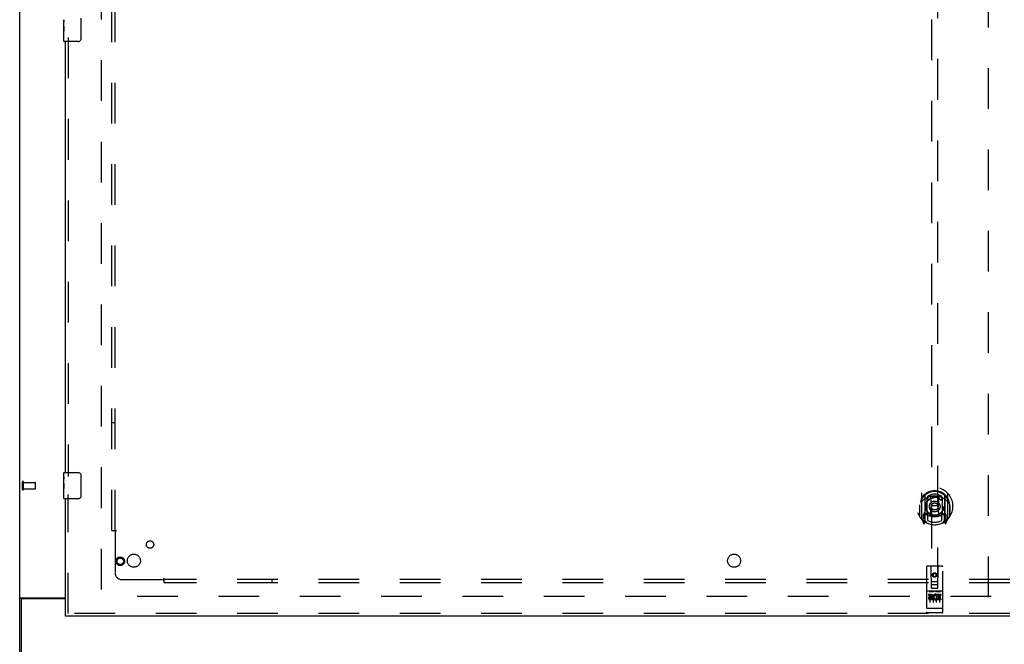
# Model space of a CAD drawing. Header units: inches. Extents: x 0 to 283, y 0 to 183.
# Tile 9 of 70: x 59 to 97, y 62 to 86. Entities that reach past the tile are written whole.
import ezdxf

# ---------------------------------------------------------------- set-up
doc = ezdxf.new("R2010")
doc.units = ezdxf.units.IN
doc.header["$LTSCALE"] = 15.583333
doc.header["$MEASUREMENT"] = 0
doc.linetypes.add('HIDDEN', pattern=[0.2, 0.1, -0.1])
doc.layers.get('0').update_dxf_attribs({"linetype": 'CONTINUOUS'})
for name, color, linetype in [('DEFAULT_2', 8, 'HIDDEN'), ('LEFTHAND_DOOR_ASSEMBLY', 7, 'CONTINUOUS'), ('SUBPANEL', 7, 'CONTINUOUS')]:
    doc.layers.add(name, color=color, linetype=linetype)

msp = doc.modelspace()

# ---------------------------------------------------------------- linework, layer by layer
at = {"color": 3, "linetype": 'Continuous'}
for p, q in [((59.417, 60.614), (59.417, 128.406)), ((59.458, 63.958), (61.167, 63.958)), ((59.469, 63.867), (59.469, 60.51)), ((61.167, 63.927), (59.529, 63.927))]:
    msp.add_line(p, q, dxfattribs=at)
at = {"color": 7, "linetype": 'Continuous'}
for p, q in [((59.521, 63.927), (59.417, 63.927)), ((59.521, 63.926), (59.521, 63.927))]:
    msp.add_line(p, q, dxfattribs=at)
at = {"color": 3, "linetype": 'Continuous'}
for points in [[(59.443, 63.949), (59.437, 63.946), (59.434, 63.944), (59.431, 63.943), (59.429, 63.941), (59.426, 63.94), (59.424, 63.938), (59.422, 63.937), (59.42, 63.935), (59.419, 63.933), (59.418, 63.932), (59.417, 63.93), (59.417, 63.929), (59.417, 63.927)], [(59.458, 63.958), (59.456, 63.956), (59.454, 63.955), (59.451, 63.953), (59.449, 63.952), (59.446, 63.95), (59.443, 63.949)]]:
    msp.add_lwpolyline(points, dxfattribs=at)
at = {"color": 7, "linetype": 'Continuous'}
for points in [[(59.522, 63.931), (59.521, 63.93), (59.521, 63.929), (59.521, 63.927)], [(59.528, 63.938), (59.526, 63.937), (59.525, 63.935), (59.524, 63.934), (59.523, 63.933), (59.522, 63.931)], [(59.539, 63.958), (59.539, 63.957), (59.54, 63.955), (59.54, 63.954), (59.54, 63.952), (59.539, 63.951), (59.538, 63.949), (59.537, 63.948), (59.536, 63.946), (59.535, 63.945), (59.534, 63.943), (59.532, 63.942), (59.531, 63.941), (59.528, 63.938)]]:
    msp.add_lwpolyline(points, dxfattribs=at)
at = {"color": 3, "linetype": 'Continuous'}
msp.add_arc((59.529, 63.867), 0.06, 90, 180, dxfattribs=at)
at = {"layer": 'DEFAULT_2', "color": 8, "linetype": 'HIDDEN'}
for p, q in [((62.542, 125.062), (62.542, 63.958)), ((96.542, 63.989), (96.542, 125.031)), ((59.521, 68.118), (59.521, 68.402)), ((59.564, 68.118), (59.564, 68.402)), ((59.564, 68.384), (60.011, 68.384)), ((60.021, 68.146), (60.021, 68.374)), ((59.564, 68.136), (60.011, 68.136)), ((96.646, 64.01), (62.556, 64.01))]:
    msp.add_line(p, q, dxfattribs=at)
for centre, radius, start, end in [((59.542, 68.402), 0.0215, 360, 180), ((60.011, 68.374), 0.01, 360, 90), ((59.542, 68.118), 0.0215, 180, 0), ((60.011, 68.146), 0.01, 270, 0)]:
    msp.add_arc(centre, radius, start, end, dxfattribs=at)
at = {"layer": 'LEFTHAND_DOOR_ASSEMBLY', "color": 8, "linetype": 'HIDDEN'}
for p, q in [((94.354, 92.339), (94.354, 64.337)), ((94.604, 64.337), (94.604, 92.339)), ((61.271, 85.415), (61.271, 68.605)), ((61.271, 63.364), (61.271, 67.915)), ((93.979, 67.965), (93.979, 66.998)), ((94.979, 66.998), (94.979, 67.965)), ((94.097, 67.911), (94.097, 66.895)), ((94.104, 67.887), (94.104, 66.884)), ((94.197, 67.163), (94.197, 67.795)), ((94.204, 67.847), (94.204, 67.744)), ((94.317, 67.821), (94.347, 67.481)), ((94.642, 67.821), (94.612, 67.481)), ((94.754, 67.744), (94.754, 67.847)), ((94.762, 67.795), (94.762, 67.163)), ((94.854, 67.887), (94.854, 66.884)), ((94.862, 67.911), (94.862, 66.895)), ((93.897, 67.481), (93.912, 67.481)), ((93.897, 67.481), (93.897, 67.093)), ((93.904, 67.528), (93.905, 67.531)), ((93.904, 67.071), (93.904, 67.528)), ((94.204, 67.183), (94.204, 66.93)), ((94.316, 67.137), (94.347, 67.481)), ((94.612, 67.481), (94.347, 67.481)), ((94.643, 67.137), (94.612, 67.481)), ((94.754, 66.93), (94.754, 67.183)), ((95.062, 67.481), (95.047, 67.481)), ((95.054, 67.528), (95.054, 67.531)), ((95.054, 67.071), (95.054, 67.528)), ((95.062, 67.481), (95.062, 67.093)), ((93.984, 66.987), (94.054, 66.812)), ((94.097, 67.152), (94.037, 67.152)), ((94.037, 67.152), (94.037, 67.002)), ((94.037, 67.002), (94.104, 67.002)), ((94.075, 67.056), (94.045, 67.01)), ((94.075, 66.892), (94.08, 66.889)), ((94.083, 66.815), (94.097, 66.895)), ((94.174, 66.833), (94.104, 66.942)), ((94.107, 67.116), (94.107, 66.908)), ((94.197, 67.154), (94.124, 67.154)), ((94.193, 67.136), (94.127, 67.136)), ((94.834, 67.154), (94.762, 67.154)), ((94.832, 67.136), (94.766, 67.136)), ((94.854, 66.942), (94.784, 66.833)), ((94.852, 66.908), (94.852, 67.116)), ((94.854, 67.002), (94.922, 67.002)), ((94.922, 67.152), (94.862, 67.152)), ((94.862, 66.895), (94.876, 66.815)), ((94.883, 66.891), (94.883, 66.892)), ((94.883, 66.892), (94.883, 66.892)), ((94.883, 66.892), (94.883, 66.892)), ((94.914, 67.01), (94.884, 67.056)), ((94.905, 66.812), (94.975, 66.987)), ((94.922, 67.002), (94.922, 67.152)), ((94.167, 65.147), (94.167, 63.422)), ((94.762, 65.177), (94.197, 65.177)), ((94.353, 64.337), (94.349, 65.147)), ((94.479, 64.91), (94.417, 64.874)), ((94.479, 64.898), (94.427, 64.868)), ((94.542, 64.874), (94.479, 64.91)), ((94.479, 64.91), (94.479, 64.898)), ((94.532, 64.868), (94.479, 64.898)), ((94.606, 64.337), (94.609, 65.147)), ((94.792, 63.422), (94.792, 65.147)), ((94.352, 64.587), (94.607, 64.587)), ((94.417, 64.874), (94.427, 64.868)), ((94.417, 64.874), (94.417, 64.802)), ((94.417, 64.802), (94.427, 64.807)), ((94.417, 64.802), (94.479, 64.766)), ((94.427, 64.868), (94.427, 64.807)), ((94.427, 64.807), (94.479, 64.777)), ((94.479, 64.777), (94.532, 64.807)), ((94.479, 64.766), (94.542, 64.802)), ((94.479, 64.766), (94.479, 64.777)), ((94.542, 64.874), (94.532, 64.868)), ((94.532, 64.807), (94.532, 64.868)), ((94.542, 64.802), (94.532, 64.807)), ((94.542, 64.802), (94.542, 64.874)), ((94.762, 64.22), (94.197, 64.22)), ((94.268, 64.204), (94.44, 64.204)), ((94.353, 64.337), (94.354, 64.337)), ((94.354, 64.337), (94.604, 64.337)), ((94.564, 64.462), (94.394, 64.462)), ((94.518, 64.204), (94.69, 64.204)), ((94.604, 64.337), (94.606, 64.337)), ((94.335, 64.098), (94.243, 64.098)), ((94.243, 64.098), (94.243, 64.056)), ((94.335, 64.056), (94.243, 64.056)), ((94.292, 64.09), (94.292, 63.784)), ((94.339, 64.013), (94.293, 64.013)), ((94.335, 63.972), (94.306, 63.972)), ((94.399, 63.928), (94.306, 63.928)), ((94.399, 63.885), (94.306, 63.885)), ((94.399, 63.928), (94.399, 63.885)), ((94.417, 64.09), (94.417, 63.784)), ((94.531, 63.933), (94.548, 63.894)), ((94.542, 64.09), (94.542, 63.784)), ((94.555, 64.063), (94.542, 64.044)), ((94.552, 64.088), (94.555, 64.086)), ((94.711, 64.098), (94.555, 64.098)), ((94.555, 64.098), (94.555, 64.086)), ((94.555, 64.063), (94.555, 63.885)), ((94.711, 63.885), (94.555, 63.885)), ((94.711, 64.056), (94.598, 64.056)), ((94.598, 64.056), (94.598, 64.013)), ((94.69, 64.013), (94.598, 64.013)), ((94.69, 63.97), (94.598, 63.97)), ((94.598, 63.97), (94.598, 63.928)), ((94.711, 63.928), (94.598, 63.928)), ((94.667, 64.09), (94.667, 63.784)), ((94.69, 64.013), (94.69, 63.97)), ((94.711, 64.098), (94.711, 64.056)), ((94.711, 63.928), (94.711, 63.885)), ((94.185, 63.551), (94.184, 63.551)), ((94.186, 63.551), (94.185, 63.551)), ((94.185, 63.551), (94.185, 63.551)), ((94.187, 63.551), (94.186, 63.551)), ((94.188, 63.551), (94.187, 63.551)), ((94.189, 63.551), (94.188, 63.551)), ((94.19, 63.551), (94.189, 63.551)), ((94.189, 63.551), (94.189, 63.551)), ((94.191, 63.551), (94.19, 63.551)), ((94.192, 63.551), (94.191, 63.551)), ((94.193, 63.551), (94.192, 63.551)), ((94.194, 63.551), (94.193, 63.551)), ((94.195, 63.55), (94.194, 63.55)), ((94.194, 63.55), (94.194, 63.551)), ((94.196, 63.55), (94.195, 63.55)), ((94.197, 63.55), (94.196, 63.55)), ((94.762, 63.55), (94.197, 63.55)), ((94.762, 63.392), (94.197, 63.392)), ((94.762, 63.55), (94.763, 63.55)), ((94.763, 63.55), (94.764, 63.55)), ((94.764, 63.55), (94.765, 63.55)), ((94.765, 63.55), (94.766, 63.551)), ((94.766, 63.551), (94.767, 63.551)), ((94.767, 63.551), (94.768, 63.551)), ((94.767, 63.551), (94.767, 63.551)), ((94.768, 63.551), (94.769, 63.551)), ((94.769, 63.551), (94.77, 63.551)), ((94.77, 63.551), (94.771, 63.551)), ((94.771, 63.551), (94.772, 63.551)), ((94.771, 63.551), (94.771, 63.551)), ((94.772, 63.551), (94.773, 63.551)), ((94.773, 63.551), (94.774, 63.551)), ((94.774, 63.551), (94.775, 63.551)), ((94.775, 63.551), (94.776, 63.551)), ((94.775, 63.551), (94.775, 63.551)), ((97.354, 63.364), (61.167, 63.364))]:
    msp.add_line(p, q, dxfattribs=at)
at = {"layer": 'LEFTHAND_DOOR_ASSEMBLY', "color": 7, "linetype": 'Continuous'}
for p, q in [((61.107, 85.842), (61.107, 86.099)), ((61.113, 86.043), (61.107, 86.043)), ((61.762, 86.16), (61.762, 85.36)), ((61.107, 85.875), (61.114, 85.875)), ((61.107, 85.275), (61.107, 85.839)), ((61.108, 85.812), (61.107, 85.812)), ((61.107, 85.681), (61.113, 85.681)), ((61.114, 85.875), (61.114, 86.011)), ((61.107, 85.645), (61.114, 85.645)), ((61.107, 85.582), (61.114, 85.582)), ((61.107, 85.414), (61.114, 85.414)), ((61.114, 85.414), (61.114, 85.645)), ((61.662, 85.26), (61.122, 85.26)), ((61.107, 68.599), (61.107, 68.745)), ((61.122, 68.76), (61.662, 68.76)), ((61.107, 68.342), (61.107, 68.599)), ((61.113, 68.543), (61.107, 68.543)), ((61.107, 68.375), (61.114, 68.375)), ((61.107, 67.775), (61.107, 68.339)), ((61.108, 68.312), (61.107, 68.312)), ((61.114, 68.375), (61.114, 68.511)), ((61.762, 68.66), (61.762, 67.86)), ((61.107, 68.181), (61.113, 68.181)), ((61.107, 68.145), (61.114, 68.145)), ((61.107, 68.082), (61.114, 68.082)), ((61.114, 67.914), (61.114, 68.145)), ((61.107, 67.914), (61.114, 67.914)), ((61.662, 67.76), (61.122, 67.76)), ((61.167, 63.26), (61.167, 63.364))]:
    msp.add_line(p, q, dxfattribs=at)
at = {"layer": 'LEFTHAND_DOOR_ASSEMBLY', "color": 3, "linetype": 'Continuous'}
for p, q in [((61.167, 68.76), (61.167, 85.26)), ((61.167, 63.364), (61.167, 67.76)), ((97.354, 63.26), (61.167, 63.26))]:
    msp.add_line(p, q, dxfattribs=at)
at = {"layer": 'LEFTHAND_DOOR_ASSEMBLY', "color": 7, "linetype": 'Continuous'}
for points in [[(61.107, 86.099), (61.107, 86.096), (61.107, 86.091), (61.108, 86.086), (61.11, 86.072)], [(61.11, 86.072), (61.111, 86.065), (61.111, 86.057), (61.112, 86.048)], [(61.112, 86.048), (61.113, 86.039), (61.113, 86.03), (61.114, 86.021), (61.114, 86.011)], [(61.107, 85.842), (61.107, 85.833), (61.108, 85.824), (61.108, 85.814)], [(61.108, 85.814), (61.111, 85.781), (61.112, 85.769), (61.113, 85.756), (61.113, 85.744), (61.114, 85.731), (61.114, 85.718), (61.114, 85.705), (61.113, 85.692), (61.113, 85.68), (61.112, 85.668), (61.111, 85.656)], [(61.762, 85.36), (61.762, 85.354), (61.761, 85.347), (61.76, 85.341), (61.759, 85.335), (61.757, 85.329), (61.755, 85.324)], [(61.755, 68.696), (61.757, 68.69), (61.759, 68.685), (61.76, 68.679), (61.761, 68.673), (61.762, 68.666), (61.762, 68.66)], [(61.107, 68.599), (61.107, 68.596), (61.107, 68.591), (61.108, 68.586), (61.11, 68.572)], [(61.107, 68.342), (61.107, 68.333), (61.108, 68.324), (61.108, 68.314)], [(61.108, 68.314), (61.111, 68.281), (61.112, 68.269), (61.113, 68.256), (61.113, 68.244), (61.114, 68.231), (61.114, 68.218), (61.114, 68.205), (61.113, 68.192), (61.113, 68.18), (61.112, 68.168), (61.111, 68.156)], [(61.11, 68.572), (61.111, 68.565), (61.111, 68.557), (61.112, 68.548)], [(61.112, 68.548), (61.113, 68.539), (61.113, 68.53), (61.114, 68.521), (61.114, 68.511)], [(61.762, 67.86), (61.762, 67.854), (61.761, 67.847), (61.76, 67.841), (61.759, 67.835), (61.757, 67.829), (61.755, 67.824)]]:
    msp.add_lwpolyline(points, dxfattribs=at)
at = {"layer": 'LEFTHAND_DOOR_ASSEMBLY', "color": 8, "linetype": 'HIDDEN'}
for points in [[(94.025, 67.696), (94.024, 67.695), (94.022, 67.694), (94.021, 67.692), (94.019, 67.691), (94.017, 67.689), (94.016, 67.688), (94.014, 67.686), (94.012, 67.684), (94.01, 67.683), (94.009, 67.681), (94.007, 67.679), (94.005, 67.677), (94.003, 67.675), (94.001, 67.673), (93.999, 67.67), (93.997, 67.668), (93.995, 67.665), (93.993, 67.663), (93.991, 67.66), (93.989, 67.658), (93.987, 67.655), (93.984, 67.652), (93.982, 67.649), (93.98, 67.645), (93.977, 67.642), (93.975, 67.639), (93.972, 67.635), (93.97, 67.631), (93.967, 67.627), (93.964, 67.623), (93.962, 67.619), (93.959, 67.615), (93.956, 67.61), (93.953, 67.605), (93.95, 67.6), (93.947, 67.595)], [(94.291, 67.838), (94.297, 67.84), (94.302, 67.841), (94.308, 67.843), (94.313, 67.844), (94.319, 67.845), (94.324, 67.847), (94.329, 67.848), (94.335, 67.849), (94.34, 67.85), (94.346, 67.851), (94.351, 67.852), (94.357, 67.853), (94.362, 67.854), (94.368, 67.855), (94.373, 67.856), (94.379, 67.857), (94.385, 67.858), (94.39, 67.858), (94.396, 67.859), (94.401, 67.86), (94.407, 67.86), (94.412, 67.861), (94.418, 67.861), (94.424, 67.862), (94.429, 67.862), (94.435, 67.863), (94.44, 67.863), (94.446, 67.863), (94.451, 67.863), (94.457, 67.864), (94.463, 67.864), (94.468, 67.864), (94.474, 67.864), (94.479, 67.864), (94.485, 67.864), (94.491, 67.864), (94.496, 67.864), (94.502, 67.864), (94.507, 67.863), (94.513, 67.863), (94.519, 67.863), (94.524, 67.863), (94.53, 67.862), (94.535, 67.862), (94.541, 67.861), (94.546, 67.861), (94.552, 67.86), (94.558, 67.86), (94.563, 67.859), (94.569, 67.858), (94.574, 67.858), (94.58, 67.857), (94.585, 67.856), (94.591, 67.855), (94.596, 67.854), (94.602, 67.853), (94.607, 67.852), (94.613, 67.851), (94.618, 67.85), (94.624, 67.849), (94.629, 67.848), (94.635, 67.847), (94.64, 67.845), (94.646, 67.844), (94.651, 67.843), (94.657, 67.841), (94.662, 67.84), (94.667, 67.838)], [(95.012, 67.595), (95.009, 67.6), (95.006, 67.605), (95.003, 67.61), (95, 67.615), (94.997, 67.619), (94.994, 67.623), (94.992, 67.627), (94.989, 67.631), (94.987, 67.635), (94.984, 67.639), (94.982, 67.642), (94.979, 67.645), (94.977, 67.649), (94.975, 67.652), (94.972, 67.655), (94.97, 67.658), (94.968, 67.66), (94.966, 67.663), (94.964, 67.665), (94.962, 67.668), (94.96, 67.67), (94.958, 67.673), (94.956, 67.675), (94.954, 67.677), (94.952, 67.679), (94.95, 67.681), (94.948, 67.683), (94.947, 67.684), (94.945, 67.686), (94.943, 67.688), (94.942, 67.689), (94.94, 67.691), (94.938, 67.692), (94.937, 67.694), (94.935, 67.695), (94.934, 67.696)], [(94.262, 64.203), (94.262, 64.203), (94.262, 64.203), (94.262, 64.203), (94.262, 64.203), (94.262, 64.203), (94.262, 64.204), (94.263, 64.204), (94.263, 64.204), (94.263, 64.204), (94.263, 64.204), (94.263, 64.204), (94.263, 64.204), (94.263, 64.204), (94.263, 64.204), (94.263, 64.204), (94.264, 64.204), (94.264, 64.204), (94.264, 64.204), (94.264, 64.204), (94.264, 64.204), (94.264, 64.204), (94.264, 64.204), (94.264, 64.204), (94.265, 64.204), (94.265, 64.204), (94.265, 64.204), (94.265, 64.204), (94.265, 64.204), (94.265, 64.204), (94.265, 64.204), (94.266, 64.204), (94.266, 64.204), (94.266, 64.204), (94.266, 64.204), (94.266, 64.204), (94.267, 64.204), (94.267, 64.204), (94.267, 64.204), (94.267, 64.204), (94.267, 64.204), (94.267, 64.204), (94.268, 64.204), (94.268, 64.204), (94.268, 64.204), (94.268, 64.204)], [(94.44, 64.204), (94.441, 64.204), (94.441, 64.204), (94.441, 64.204), (94.441, 64.204), (94.441, 64.204), (94.442, 64.204), (94.442, 64.204), (94.442, 64.204), (94.442, 64.204), (94.442, 64.204), (94.442, 64.204), (94.443, 64.204), (94.443, 64.204), (94.443, 64.204), (94.443, 64.204), (94.443, 64.204), (94.443, 64.204), (94.444, 64.204), (94.444, 64.204), (94.444, 64.204), (94.444, 64.204), (94.444, 64.204), (94.444, 64.204), (94.445, 64.204), (94.445, 64.204), (94.445, 64.204), (94.445, 64.204), (94.445, 64.204), (94.445, 64.204), (94.445, 64.204), (94.445, 64.204), (94.446, 64.204), (94.446, 64.204), (94.446, 64.204), (94.446, 64.204), (94.446, 64.204), (94.446, 64.204), (94.446, 64.204), (94.446, 64.204), (94.446, 64.204), (94.446, 64.203), (94.447, 64.203), (94.447, 64.203), (94.447, 64.203), (94.447, 64.203), (94.447, 64.203)], [(94.512, 64.203), (94.512, 64.203), (94.512, 64.203), (94.512, 64.203), (94.512, 64.203), (94.512, 64.203), (94.512, 64.204), (94.513, 64.204), (94.513, 64.204), (94.513, 64.204), (94.513, 64.204), (94.513, 64.204), (94.513, 64.204), (94.513, 64.204), (94.513, 64.204), (94.513, 64.204), (94.514, 64.204), (94.514, 64.204), (94.514, 64.204), (94.514, 64.204), (94.514, 64.204), (94.514, 64.204), (94.514, 64.204), (94.514, 64.204), (94.515, 64.204), (94.515, 64.204), (94.515, 64.204), (94.515, 64.204), (94.515, 64.204), (94.515, 64.204), (94.516, 64.204), (94.516, 64.204), (94.516, 64.204), (94.516, 64.204), (94.516, 64.204), (94.516, 64.204), (94.517, 64.204), (94.517, 64.204), (94.517, 64.204), (94.517, 64.204), (94.517, 64.204), (94.517, 64.204), (94.518, 64.204), (94.518, 64.204), (94.518, 64.204), (94.518, 64.204)], [(94.69, 64.204), (94.691, 64.204), (94.691, 64.204), (94.691, 64.204), (94.691, 64.204), (94.691, 64.204), (94.692, 64.204), (94.692, 64.204), (94.692, 64.204), (94.692, 64.204), (94.692, 64.204), (94.692, 64.204), (94.693, 64.204), (94.693, 64.204), (94.693, 64.204), (94.693, 64.204), (94.693, 64.204), (94.693, 64.204), (94.694, 64.204), (94.694, 64.204), (94.694, 64.204), (94.694, 64.204), (94.694, 64.204), (94.694, 64.204), (94.695, 64.204), (94.695, 64.204), (94.695, 64.204), (94.695, 64.204), (94.695, 64.204), (94.695, 64.204), (94.695, 64.204), (94.695, 64.204), (94.696, 64.204), (94.696, 64.204), (94.696, 64.204), (94.696, 64.204), (94.696, 64.204), (94.696, 64.204), (94.696, 64.204), (94.696, 64.204), (94.696, 64.204), (94.696, 64.203), (94.697, 64.203), (94.697, 64.203), (94.697, 64.203), (94.697, 64.203), (94.697, 64.203)], [(94.184, 63.551), (94.183, 63.551), (94.183, 63.551), (94.182, 63.551), (94.182, 63.551), (94.182, 63.552), (94.181, 63.552), (94.181, 63.552), (94.181, 63.552), (94.18, 63.552), (94.18, 63.552), (94.18, 63.552), (94.179, 63.552), (94.179, 63.552), (94.179, 63.552), (94.178, 63.552), (94.178, 63.552), (94.178, 63.552), (94.177, 63.552), (94.177, 63.552), (94.177, 63.552), (94.176, 63.553), (94.176, 63.553), (94.176, 63.553), (94.175, 63.553), (94.175, 63.553), (94.175, 63.553), (94.175, 63.553), (94.174, 63.553), (94.174, 63.553), (94.174, 63.553), (94.173, 63.553), (94.173, 63.553), (94.173, 63.553), (94.173, 63.554), (94.172, 63.554), (94.172, 63.554), (94.172, 63.554), (94.172, 63.554), (94.172, 63.554), (94.171, 63.554), (94.171, 63.554), (94.171, 63.554), (94.171, 63.554), (94.17, 63.554), (94.17, 63.555), (94.17, 63.555), (94.17, 63.555), (94.17, 63.555), (94.17, 63.555), (94.169, 63.555), (94.169, 63.555), (94.169, 63.555), (94.169, 63.555), (94.169, 63.555), (94.169, 63.555), (94.168, 63.556), (94.168, 63.556), (94.168, 63.556), (94.168, 63.556), (94.168, 63.556), (94.168, 63.556), (94.168, 63.556), (94.168, 63.556), (94.168, 63.556), (94.167, 63.556), (94.167, 63.557), (94.167, 63.557), (94.167, 63.557), (94.167, 63.557), (94.167, 63.557), (94.167, 63.557), (94.167, 63.557), (94.167, 63.557), (94.167, 63.557), (94.167, 63.557), (94.167, 63.558), (94.167, 63.558), (94.167, 63.558), (94.167, 63.558)], [(94.776, 63.551), (94.776, 63.551), (94.777, 63.551), (94.777, 63.552), (94.778, 63.552), (94.778, 63.552), (94.778, 63.552), (94.779, 63.552), (94.779, 63.552), (94.779, 63.552), (94.78, 63.552), (94.78, 63.552), (94.78, 63.552), (94.781, 63.552), (94.781, 63.552), (94.781, 63.552), (94.782, 63.552), (94.782, 63.552), (94.782, 63.552), (94.783, 63.553), (94.783, 63.553), (94.783, 63.553), (94.783, 63.553), (94.784, 63.553), (94.784, 63.553), (94.784, 63.553), (94.785, 63.553), (94.785, 63.553), (94.785, 63.553), (94.785, 63.553), (94.786, 63.553), (94.786, 63.553), (94.786, 63.554), (94.786, 63.554), (94.787, 63.554), (94.787, 63.554), (94.787, 63.554), (94.787, 63.554), (94.788, 63.554), (94.788, 63.554), (94.788, 63.554), (94.788, 63.554), (94.788, 63.554), (94.789, 63.555), (94.789, 63.555), (94.789, 63.555), (94.789, 63.555), (94.789, 63.555), (94.789, 63.555), (94.79, 63.555), (94.79, 63.555), (94.79, 63.555), (94.79, 63.555), (94.79, 63.555), (94.79, 63.556), (94.79, 63.556), (94.791, 63.556), (94.791, 63.556), (94.791, 63.556), (94.791, 63.556), (94.791, 63.556), (94.791, 63.556), (94.791, 63.556), (94.791, 63.556), (94.791, 63.557), (94.791, 63.557), (94.792, 63.557), (94.792, 63.557), (94.792, 63.557), (94.792, 63.557), (94.792, 63.557), (94.792, 63.557), (94.792, 63.557), (94.792, 63.557), (94.792, 63.558), (94.792, 63.558), (94.792, 63.558), (94.792, 63.558)]]:
    msp.add_lwpolyline(points, dxfattribs=at)
for centre, radius in [((94.479, 67.463), 0.35), ((94.479, 67.463), 0.335), ((94.479, 67.463), 0.205), ((94.479, 67.463), 0.133), ((63.271, 65.364), 0.164), ((63.271, 65.364), 0.124), ((94.479, 64.837), 0.085), ((94.479, 64.837), 0.0845)]:
    msp.add_circle(centre, radius, dxfattribs=at)
at = {"layer": 'LEFTHAND_DOOR_ASSEMBLY', "color": 7, "linetype": 'Continuous'}
for centre, radius, start, end in [((61.122, 85.275), 0.015, 180, 270), ((61.662, 85.36), 0.1, 270, 338.7946), ((61.122, 68.745), 0.015, 90, 180), ((61.662, 68.66), 0.1, 21.1999, 90), ((61.122, 67.775), 0.015, 180, 270), ((61.662, 67.86), 0.1, 270, 338.7946)]:
    msp.add_arc(centre, radius, start, end, dxfattribs=at)
at = {"layer": 'LEFTHAND_DOOR_ASSEMBLY', "color": 8, "linetype": 'HIDDEN'}
for centre, radius, start, end in [((94.479, 67.481), 0.7, 305.5126, 234.4874), ((94.479, 67.479), 0.583, 0.2464, 179.7536), ((94.479, 67.453), 0.58, 7.6622, 172.3378), ((93.994, 67.965), 0.015, 135.0748, 180), ((94.112, 67.911), 0.015, 130.3587, 180), ((94.479, 67.453), 0.48, 55.0461, 124.9539), ((94.847, 67.911), 0.015, 0, 49.6413), ((94.964, 67.965), 0.015, 0, 44.9252), ((94.479, 67.164), 0.7, 49.529, 130.471), ((94.124, 67.887), 0.02, 129.3378, 179.9984), ((94.212, 67.795), 0.015, 112.9863, 180), ((94.234, 67.744), 0.03, 180, 311.1261), ((94.479, 67.463), 0.343, 48.8739, 131.1261), ((94.297, 67.819), 0.02, 5.0796, 105.5752), ((94.662, 67.819), 0.02, 74.4248, 174.9204), ((94.724, 67.744), 0.03, 228.8739, 360), ((94.747, 67.795), 0.015, 0, 67.0137), ((94.834, 67.887), 0.02, 0, 50.6594), ((93.924, 67.528), 0.02, 172.3378, 180), ((94.479, 67.794), 0.7, 233.2319, 306.7681), ((94.212, 67.163), 0.015, 180, 247.0137), ((94.234, 67.183), 0.03, 48.8739, 180), ((94.479, 67.463), 0.343, 228.8739, 311.1261), ((94.724, 67.183), 0.03, 0, 131.1261), ((94.747, 67.163), 0.015, 292.9863, 360), ((95.034, 67.528), 0.02, 0, 7.6622), ((93.924, 67.071), 0.02, 180, 215.2961), ((94.479, 67.463), 0.7, 215.2961, 324.7039), ((93.994, 66.998), 0.015, 180, 224.9252), ((94.049, 67.007), 0.005, 147.3208, 270), ((94.068, 66.817), 0.015, 201.8041, 350), ((94.084, 66.928), 0.02, 234.4874, 360), ((93.916, 67.158), 0.188, 327.3208, 360), ((94.087, 66.908), 0.02, 234.7457, 360), ((94.124, 67.134), 0.02, 90, 180), ((94.124, 66.884), 0.02, 180, 238.5295), ((94.127, 67.116), 0.02, 90, 180), ((94.193, 67.116), 0.02, 66.536, 90), ((94.479, 67.776), 0.7, 246.536, 293.464), ((94.479, 67.463), 0.6, 242.7204, 297.2796), ((94.296, 67.139), 0.02, 254.3869, 354.9204), ((94.662, 67.139), 0.02, 185.0796, 285.6131), ((94.766, 67.116), 0.02, 90, 113.464), ((94.832, 67.116), 0.02, 0, 90), ((94.834, 67.134), 0.02, 0, 90), ((94.834, 66.884), 0.02, 301.4688, 359.9992), ((94.872, 66.908), 0.02, 180, 305.2543), ((95.042, 67.158), 0.188, 180, 212.6792), ((94.874, 66.928), 0.02, 180, 305.5126), ((94.891, 66.817), 0.015, 190, 338.1959), ((94.909, 67.007), 0.005, 270, 32.6792), ((94.964, 66.998), 0.015, 315.0748, 360), ((95.034, 67.071), 0.02, 324.7039, 360), ((94.197, 65.147), 0.03, 90, 180), ((94.319, 65.147), 0.03, 0, 90), ((94.639, 65.147), 0.03, 90, 180), ((94.762, 65.147), 0.03, 0, 90), ((94.197, 64.25), 0.03, 180, 270), ((94.394, 64.422), 0.04, 90, 180), ((94.394, 64.377), 0.04, 180, 270), ((94.564, 64.422), 0.04, 0, 90), ((94.564, 64.377), 0.04, 270, 360), ((94.762, 64.25), 0.03, 270, 360), ((94.306, 63.95), 0.0644, 102.2995, 270.0775), ((94.306, 63.95), 0.0219, 89.9011, 270), ((94.335, 64.035), 0.0635, 270, 90), ((94.335, 64.034), 0.0219, 280.307, 90), ((94.505, 63.992), 0.107, 64.2636, 293.4027), ((94.505, 63.992), 0.0639, 54.8895, 293.4026), ((94.197, 63.422), 0.03, 180, 270), ((94.762, 63.422), 0.03, 270, 360)]:
    msp.add_arc(centre, radius, start, end, dxfattribs=at)
at = {"layer": 'LEFTHAND_DOOR_ASSEMBLY', "color": 7, "linetype": 'Continuous'}
for centre in [(61.37, 85.676), (61.37, 68.176)]:
    msp.add_ellipse(centre, major_axis=(0.263, 0), ratio=0.432808, start_param=3.141593, end_param=3.321581, dxfattribs=at)
at = {"layer": 'SUBPANEL', "color": 8, "linetype": 'HIDDEN'}
for p, q in [((62.948, 66.541), (62.948, 122.479)), ((63.073, 66.541), (63.073, 122.479)), ((63.073, 70.666), (62.948, 70.666)), ((62.948, 66.541), (63.035, 66.541)), ((63.035, 66.541), (63.114, 66.541)), ((63.054, 66.524), (63.062, 66.517)), ((63.073, 66.506), (63.073, 64.916)), ((63.323, 64.666), (64.913, 64.666)), ((64.948, 64.628), (64.948, 64.707)), ((131.636, 64.666), (64.948, 64.666)), ((64.948, 64.541), (64.948, 64.628)), ((131.636, 64.541), (64.948, 64.541)), ((69.073, 64.666), (69.073, 64.541))]:
    msp.add_line(p, q, dxfattribs=at)
for points in [[(63.035, 66.541), (63.037, 66.539), (63.039, 66.538), (63.042, 66.536), (63.044, 66.534), (63.046, 66.533), (63.048, 66.531), (63.049, 66.529), (63.051, 66.528), (63.053, 66.526), (63.054, 66.524)], [(63.062, 66.517), (63.064, 66.515), (63.066, 66.513), (63.068, 66.511), (63.07, 66.509), (63.071, 66.507), (63.073, 66.506)], [(63.092, 66.519), (63.088, 66.516), (63.086, 66.515), (63.083, 66.513), (63.081, 66.512), (63.079, 66.51), (63.077, 66.509), (63.075, 66.507), (63.073, 66.506)], [(63.114, 66.541), (63.113, 66.539), (63.113, 66.538), (63.112, 66.536), (63.111, 66.534), (63.11, 66.533), (63.109, 66.531), (63.107, 66.53), (63.106, 66.528), (63.104, 66.527), (63.102, 66.525), (63.101, 66.524), (63.099, 66.523), (63.097, 66.521), (63.095, 66.52), (63.092, 66.519)], [(64.923, 64.681), (64.922, 64.679), (64.92, 64.676), (64.919, 64.674), (64.917, 64.672), (64.916, 64.67), (64.914, 64.668), (64.913, 64.666)], [(64.926, 64.653), (64.924, 64.655), (64.922, 64.657), (64.92, 64.659), (64.918, 64.661), (64.916, 64.663), (64.914, 64.665), (64.913, 64.666)], [(64.948, 64.707), (64.946, 64.706), (64.945, 64.706), (64.943, 64.705), (64.941, 64.704), (64.94, 64.703), (64.938, 64.702), (64.937, 64.7), (64.935, 64.699), (64.934, 64.697), (64.932, 64.695), (64.931, 64.694), (64.93, 64.692), (64.928, 64.69), (64.927, 64.688), (64.926, 64.686), (64.923, 64.681)], [(64.948, 64.628), (64.946, 64.63), (64.945, 64.632), (64.943, 64.635), (64.941, 64.637), (64.939, 64.639), (64.938, 64.641), (64.936, 64.642), (64.934, 64.644), (64.933, 64.646), (64.931, 64.648), (64.926, 64.653)]]:
    msp.add_lwpolyline(points, dxfattribs=at)
for centre, radius in [((64.411, 66.004), 0.141), ((63.792, 65.385), 0.25), ((86.792, 65.385), 0.25)]:
    msp.add_circle(centre, radius, dxfattribs=at)
msp.add_arc((63.323, 64.916), 0.25, 180, 270, dxfattribs=at)

doc.saveas('drawing.dxf')
